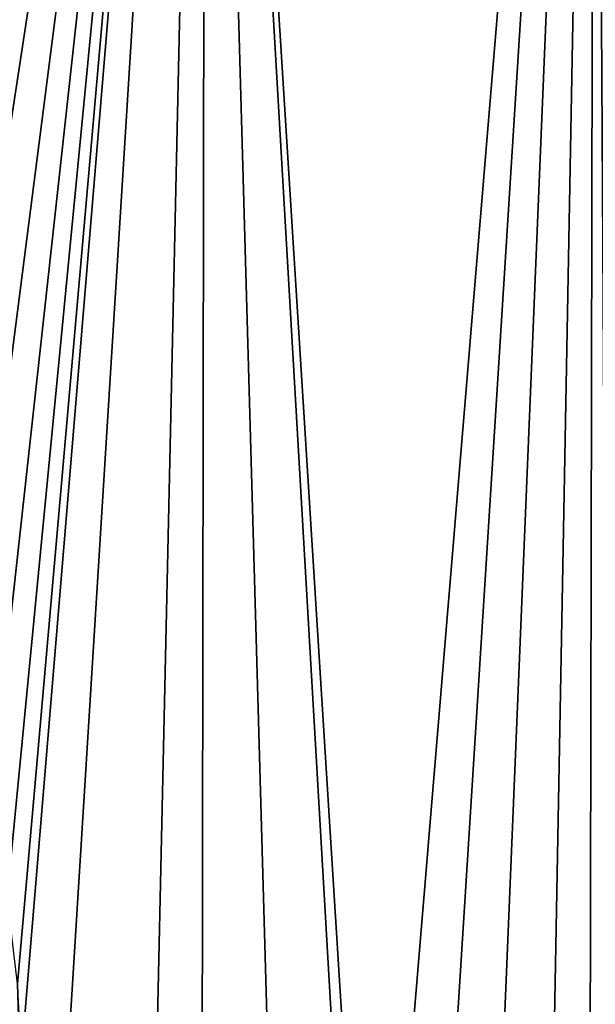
# Model space of a CAD drawing. Header units: metres. Extents: x -105 to 105, y -72 to 59.
# Tile 199 of 256: x 3.25 to 5.12, y -55.67 to -52.47. Entities that reach past the tile are written whole.
import ezdxf

# ---------------------------------------------------------------- set-up
doc = ezdxf.new("R2010")
doc.units = ezdxf.units.M
doc.layers.add('solid_509431_AD150_SW0001', color=7, linetype='CONTINUOUS')

msp = doc.modelspace()

# ---------------------------------------------------------------- linework, layer by layer
at = {"layer": 'solid_509431_AD150_SW0001'}
for points in [[(3.821037, -69.789841, 16.24062), (3.852201, -48.652618, 16.42243), (2.574887, -48.652618, 16.602757)], [(3.188689, -69.792152, 16.338926), (3.821037, -69.789841, 16.24062), (2.574887, -48.652618, 16.602757)], [(2.678033, -54.008633, -29.043835), (2.574887, -48.652618, -29.102757), (3.852201, -48.652618, -28.92243)], [(2.829818, -54.251678, -29.023355), (2.678033, -54.008633, -29.043835), (3.852201, -48.652618, -28.92243)], [(2.959621, -54.507187, -29.004599), (2.829818, -54.251678, -29.023355), (3.852201, -48.652618, -28.92243)], [(3.066169, -54.772453, -28.988153), (2.959621, -54.507187, -29.004599), (3.852201, -48.652618, -28.92243)], [(3.148944, -55.045853, -28.974426), (3.066169, -54.772453, -28.988153), (3.852201, -48.652618, -28.92243)], [(3.20732, -55.325027, -28.963802), (3.148944, -55.045853, -28.974426), (3.852201, -48.652618, -28.92243)], [(3.240964, -55.607822, -28.956532), (3.20732, -55.325027, -28.963802), (3.852201, -48.652618, -28.92243)], [(3.249722, -55.892483, -28.952772), (3.240964, -55.607822, -28.956532), (3.852201, -48.652618, -28.92243)], [(3.316355, -57.281181, -28.930885), (3.249722, -55.892483, -28.952772), (3.852201, -48.652618, -28.92243)], [(3.662088, -57.293884, -28.877523), (3.316355, -57.281181, -28.930885), (3.852201, -48.652618, -28.92243)], [(4.396783, -57.325066, -28.746033), (3.662088, -57.293884, -28.877523), (3.852201, -48.652618, -28.92243)], [(3.821037, -69.789841, 16.24062), (4.45038, -69.787125, 16.124617), (3.852201, -48.652618, 16.42243)], [(5.076226, -69.784012, 15.991011), (5.117394, -48.652618, 16.170767), (3.852201, -48.652618, 16.42243)], [(4.45038, -69.787125, 16.124617), (5.076226, -69.784012, 15.991011), (3.852201, -48.652618, 16.42243)], [(4.396783, -57.325066, -28.746033), (3.852201, -48.652618, -28.92243), (5.117394, -48.652618, -28.670767)], [(4.570753, -57.335426, -28.711241), (4.396783, -57.325066, -28.746033), (5.117394, -48.652618, -28.670767)], [(4.757401, -57.350552, -28.672314), (4.570753, -57.335426, -28.711241), (5.117394, -48.652618, -28.670767)], [(4.956821, -57.370026, -28.628901), (4.757401, -57.350552, -28.672314), (5.117394, -48.652618, -28.670767)], [(5.16929, -57.392586, -28.580576), (4.956821, -57.370026, -28.628901), (5.117394, -48.652618, -28.670767)], [(5.076226, -69.784012, 15.991011), (5.698084, -69.780518, 15.839904), (5.117394, -48.652618, 16.170767)], [(6.315469, -69.776649, 15.671414), (6.366486, -48.652618, 15.84856), (5.117394, -48.652618, 16.170767)], [(5.698084, -69.780518, 15.839904), (6.315469, -69.776649, 15.671414), (5.117394, -48.652618, 16.170767)], [(5.16929, -57.392586, -28.580576), (5.117394, -48.652618, -28.670767), (6.366486, -48.652618, -28.34856)], [(3.246728, -55.704231, -28.484549), (3.240964, -55.607822, -28.956532), (3.249722, -55.892483, -28.952772)]]:
    msp.add_3dface(points, dxfattribs=at)

doc.saveas('drawing.dxf')
